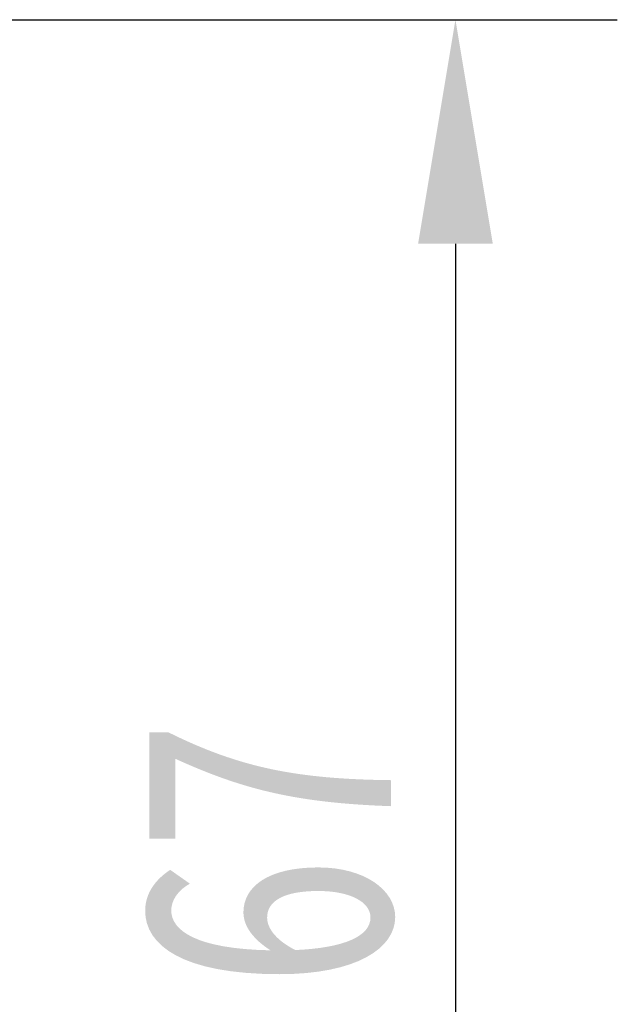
# Model space of a CAD drawing. Header units: millimetres. Extents: x -623 to 852, y 50 to 1083.
# Tile 42 of 72: x 100 to 124, y 928 to 967. Entities that reach past the tile are written whole.
import ezdxf

# ---------------------------------------------------------------- set-up
doc = ezdxf.new("R2010")
doc.units = ezdxf.units.MM
doc.styles.get("Standard").update_dxf_attribs({"font": '仿宋_GB2312.ttf', "width": 0.8})
doc.dimstyles.new('副本 ISO-45.1', dxfattribs={"dimtxt": 10, "dimasz": 9, "dimexe": 6.5, "dimexo": 0.625, "dimgap": 2.5, "dimtad": 1, "dimdsep": 46, "dimtxsty": 'Standard', "dimcen": 2.5, "dimadec": 0, "dimazin": 0, "dimtfac": 1, "dimtmove": 0, "dimatfit": 3, "dimfxl": 0, "dimarcsym": 0})

# ---------------------------------------------------------------- blocks, each defined once
blk = doc.blocks.new('*D2987')
at = {"color": 0, "lineweight": -2}
for p, q in [((75.222, 967.235), (123.821, 967.235)), ((117.321, 958.235), (117.321, 909.235)), ((75.222, 900.235), (123.821, 900.235))]:
    blk.add_line(p, q, dxfattribs=at)
at = {"color": 0, "lineweight": 9}
for points in [[(115.821, 958.235), (118.821, 958.235), (117.321, 967.235)], [(115.821, 909.235), (118.821, 909.235), (117.321, 900.235)]]:
    blk.add_solid(points, dxfattribs=at)
at = {"layer": 'Defpoints', "color": 0, "lineweight": 9}
for p in [(74.597, 967.235), (74.597, 900.235), (117.321, 900.235)]:
    blk.add_point(p, dxfattribs=at)
at = {"color": 0, "lineweight": 9, "insert": (109.821, 933.735), "char_height": 10, "attachment_point": 5, "rotation": 90}
blk.add_mtext('67', dxfattribs=at)

msp = doc.modelspace()

# ---------------------------------------------------------------- dimensions: what is measured, and where the dimension line sits
at = {"color": 5, "lineweight": 9}
dim = msp.add_linear_dim(base=(117.321, 900.235), p1=(74.597, 967.235), p2=(74.597, 900.235), angle=90, dimstyle='副本 ISO-45.1', dxfattribs=at)
dim.commit()
dim.dimension.update_dxf_attribs({"geometry": '*D2987', "text_midpoint": (109.821, 933.735)})

doc.saveas('drawing.dxf')
